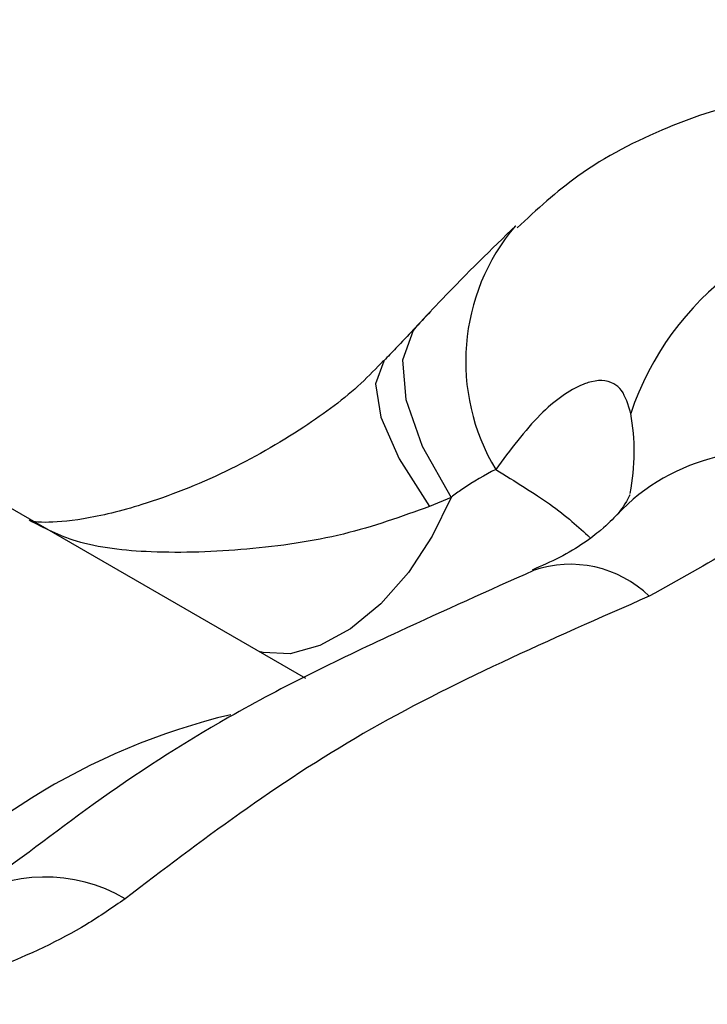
# Model space of a CAD drawing. Header units: millimetres. Extents: x 16 to 503, y 3 to 290.
# Tile 150 of 172: x 106.266 to 106.836, y 170.42 to 171.238. Entities that reach past the tile are written whole.
import ezdxf

# ---------------------------------------------------------------- set-up
doc = ezdxf.new("R2010")
doc.units = ezdxf.units.MM

msp = doc.modelspace()

# ---------------------------------------------------------------- linework, layer by layer
at = {"color": 7, "linetype": 'Continuous', "lineweight": 25}
for p, q in [((106.50322, 170.69069), (105.55584, 171.2376)), ((106.62373, 170.84107), (106.60589, 170.83351))]:
    msp.add_line(p, q, dxfattribs=at)
at = {"color": 7, "linetype": 'Continuous', "lineweight": 25, "flags": 128}
for points in [[(106.59573, 170.98376), (106.59236, 170.97962), (106.58359, 170.95495), (106.58612, 170.92221), (106.59978, 170.88344), (106.62373, 170.84107)], [(106.56809, 170.9542), (106.56794, 170.95403), (106.56112, 170.93522), (106.56546, 170.90762), (106.58071, 170.87298), (106.60589, 170.83351)], [(106.62373, 170.84107), (106.60821, 170.8087), (106.5884, 170.77867), (106.56538, 170.75264), (106.54042, 170.73203), (106.5149, 170.71799), (106.49021, 170.71128), (106.46774, 170.71227), (106.4642, 170.71322)]]:
    msp.add_lwpolyline(points, dxfattribs=at)
at = {"color": 7, "linetype": 'Continuous', "lineweight": 25}
for centre, radius, start, end in [((107.00605, 170.8322), 0.24605, 92.2866, 161.39645), ((106.80996, 170.95401), 0.17406, 139.72091, 211.0489), ((106.88294, 170.71234), 0.16676, 69.93604, 136.72578), ((106.72287, 170.69129), 0.09417, 45.96139, 109.12404), ((106.56992, 170.11989), 0.5559, 103.40959, 140.56918), ((106.28696, 170.39489), 0.13097, 59.58043, 122.38308)]:
    msp.add_arc(centre, radius, start, end, dxfattribs=at)
msp.add_ellipse((106.37613, 170.82638), major_axis=(0.39548, 0.09027), ratio=0.63946, start_param=6.00726, end_param=6.259703, dxfattribs=at)
for points, knots in [([(106.91407, 171.17157), (106.9012, 171.17115), (106.86259, 171.16986), (106.79972, 171.14826), (106.73257, 171.11459), (106.69494, 171.07985), (106.67858, 171.06474)], [0, 0, 0, 0, 0.142901, 0.428775, 0.75163, 1, 1, 1, 1]), ([(106.6774, 171.06648), (106.65727, 171.04694), (106.63061, 171.02103), (106.60258, 170.99109), (106.59571, 170.98374)], [0, 0, 0, 0, 0.754576, 1, 1, 1, 1]), ([(106.60669, 170.99536), (106.59735, 170.98534), (106.58493, 170.97202), (106.57138, 170.95791), (106.56802, 170.9544)], [0, 0, 0, 0, 0.751519, 1, 1, 1, 1]), ([(106.56775, 170.95469), (106.56175, 170.94834), (106.54375, 170.92924), (106.49878, 170.89593), (106.43631, 170.86047), (106.37149, 170.83492), (106.31909, 170.82213), (106.2866, 170.81978), (106.27944, 170.82062), (106.2766, 170.82095)], [0, 0, 0, 0, 0.079083, 0.237626, 0.428872, 0.627667, 0.779978, 0.912446, 1, 1, 1, 1]), ([(106.77286, 170.91069), (106.77075, 170.91783), (106.7675, 170.92886), (106.75564, 170.93871), (106.74405, 170.93875), (106.72339, 170.93124), (106.69616, 170.9117), (106.67292, 170.88048), (106.66083, 170.86423)], [0, 0, 0, 0, 0.1357206, 0.2096557, 0.3995862, 0.4318396, 0.7043304, 1, 1, 1, 1]), ([(106.66083, 170.86423), (106.65176, 170.85936), (106.63996, 170.85301), (106.62678, 170.84331), (106.62373, 170.84107)], [0, 0, 0, 0, 0.768453, 1, 1, 1, 1]), ([(106.66083, 170.86423), (106.67691, 170.85431), (106.71185, 170.83273), (106.72948, 170.81655), (106.73901, 170.80781)], [0, 0, 0, 0, 0.460195, 1, 1, 1, 1]), ([(106.94015, 170.86898), (106.93276, 170.86051), (106.89594, 170.81835), (106.83613, 170.78536), (106.78833, 170.75899)], [0, 0, 0, 0, 0.200886, 1, 1, 1, 1]), ([(106.77206, 170.84235), (106.77208, 170.84258), (106.77224, 170.84451), (106.77064, 170.83814), (106.76364, 170.8293), (106.76198, 170.82721)], [0, 0, 0, 0, 0.091533, 0.784471, 1, 1, 1, 1]), ([(106.60589, 170.83351), (106.58264, 170.82511), (106.53584, 170.80821), (106.45576, 170.79687), (106.37904, 170.79387), (106.31424, 170.80089), (106.28595, 170.81559), (106.2735, 170.82206)], [0, 0, 0, 0, 0.226862, 0.456689, 0.675993, 0.857455, 1, 1, 1, 1]), ([(106.76153, 170.82689), (106.75804, 170.82307), (106.75068, 170.81502), (106.72385, 170.7951), (106.69884, 170.78413), (106.69099, 170.78069)], [0, 0, 0, 0, 0.382735, 0.80629, 1, 1, 1, 1]), ([(106.69211, 170.78021), (106.65506, 170.76362), (106.57085, 170.72592), (106.44217, 170.6637), (106.32704, 170.58857), (106.25789, 170.53395), (106.22299, 170.51063), (106.21755, 170.50699)], [0, 0, 0, 0, 0.216247, 0.491477, 0.733681, 0.958474, 1, 1, 1, 1]), ([(106.35328, 170.50784), (106.3428, 170.50056), (106.29054, 170.46425), (106.21953, 170.43977), (106.16275, 170.42019)], [0, 0, 0, 0, 0.20043, 1, 1, 1, 1])]:
    msp.add_open_spline(points, degree=3, knots=knots, dxfattribs=at)
msp.add_open_spline([(106.78833, 170.75899), (106.70588, 170.72287), (106.54098, 170.65063), (106.41585, 170.55544), (106.35328, 170.50784)], degree=3, dxfattribs=at)

doc.saveas('drawing.dxf')
